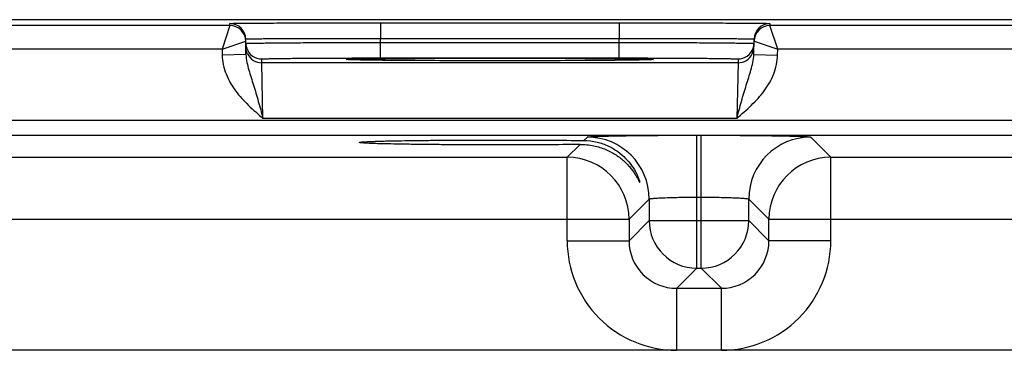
# Model space of a CAD drawing. Header units: inches. Extents: x 0 to 34, y 0 to 22.
# Tile 116 of 133: x 20.874 to 22.116, y 19.331 to 19.748. Entities that reach past the tile are written whole.
import ezdxf

# ---------------------------------------------------------------- set-up
doc = ezdxf.new("R2010")
doc.units = ezdxf.units.IN
doc.header["$LTSCALE"] = 1.87
doc.header["$MEASUREMENT"] = 0
doc.layers.get('0').update_dxf_attribs({"linetype": 'CONTINUOUS'})

msp = doc.modelspace()

# ---------------------------------------------------------------- linework, layer by layer
at = {"color": 7, "linetype": 'Continuous'}
for p, q in [((24.2428, 19.7475), (15.42, 19.7475)), ((21.1394, 19.7403), (20.7652, 19.7403)), ((21.1394, 19.7403), (21.1296, 19.7103)), ((21.1394, 19.7403), (21.1394, 19.7428)), ((21.3293, 19.7436), (21.6303, 19.7436)), ((21.3293, 19.7436), (21.3293, 19.724)), ((21.6303, 19.7436), (21.6303, 19.724)), ((21.8202, 19.7428), (21.8202, 19.7403)), ((22.1944, 19.7403), (21.8202, 19.7403)), ((21.83, 19.7103), (21.8202, 19.7403)), ((21.1296, 19.7103), (21.1594, 19.7207)), ((21.1597, 19.7037), (21.1594, 19.7232)), ((21.3293, 19.724), (21.6303, 19.724)), ((21.3294, 19.719), (21.3293, 19.724)), ((21.3294, 19.719), (21.6302, 19.719)), ((21.3294, 19.6994), (21.3294, 19.719)), ((21.6302, 19.719), (21.6303, 19.724)), ((21.6302, 19.6994), (21.6302, 19.719)), ((21.7999, 19.7037), (21.8002, 19.7232)), ((21.8002, 19.7207), (21.83, 19.7103)), ((21.1296, 19.7103), (20.775, 19.7103)), ((21.1296, 19.7103), (21.1297, 19.7031)), ((21.1597, 19.7037), (21.1297, 19.7031)), ((21.7999, 19.7037), (21.8299, 19.7031)), ((21.8299, 19.7031), (21.83, 19.7103)), ((22.1846, 19.7103), (21.83, 19.7103)), ((21.1796, 19.6934), (21.1795, 19.6981)), ((21.78, 19.6934), (21.1796, 19.6934)), ((21.1811, 19.6234), (21.1796, 19.6934)), ((21.2861, 19.6975), (21.2891, 19.6978)), ((21.2891, 19.6972), (21.2861, 19.6975)), ((21.3006, 19.6969), (21.2891, 19.6972)), ((21.2907, 19.6972), (21.2899, 19.6972)), ((21.2917, 19.6971), (21.2907, 19.6972)), ((21.2935, 19.6971), (21.2917, 19.6971)), ((21.2957, 19.697), (21.2935, 19.6971)), ((21.3002, 19.6969), (21.2957, 19.697)), ((21.3072, 19.6968), (21.3002, 19.6969)), ((21.3179, 19.6966), (21.3072, 19.6968)), ((21.3319, 19.6964), (21.3179, 19.6966)), ((21.3294, 19.6994), (21.6302, 19.6994)), ((21.3467, 19.6963), (21.3319, 19.6964)), ((21.3645, 19.6962), (21.3467, 19.6963)), ((21.3854, 19.696), (21.3645, 19.6962)), ((21.4095, 19.6959), (21.3854, 19.696)), ((21.4367, 19.6959), (21.4095, 19.6959)), ((21.4619, 19.6958), (21.4367, 19.6959)), ((21.4905, 19.6958), (21.4619, 19.6958)), ((21.5201, 19.6959), (21.4905, 19.6958)), ((21.5462, 19.6959), (21.5201, 19.6959)), ((21.5692, 19.696), (21.5462, 19.6959)), ((21.5892, 19.6961), (21.5692, 19.696)), ((21.6094, 19.6963), (21.5892, 19.6961)), ((21.6252, 19.6964), (21.6094, 19.6963)), ((21.6395, 19.6966), (21.6252, 19.6964)), ((21.6506, 19.6967), (21.6395, 19.6966)), ((21.658, 19.6969), (21.6506, 19.6967)), ((21.6629, 19.697), (21.658, 19.6969)), ((21.6704, 19.6972), (21.6591, 19.6969)), ((21.666, 19.6971), (21.6629, 19.697)), ((21.6679, 19.6971), (21.666, 19.6971)), ((21.669, 19.6972), (21.6679, 19.6971)), ((21.6698, 19.6972), (21.669, 19.6972)), ((21.6705, 19.6972), (21.6698, 19.6972)), ((21.6735, 19.6975), (21.6704, 19.6972)), ((21.6705, 19.6978), (21.6735, 19.6975)), ((21.78, 19.6934), (21.7785, 19.6234)), ((21.7801, 19.6981), (21.78, 19.6934)), ((15.6883, 19.6212), (24.0385, 19.6212)), ((21.7785, 19.6234), (21.1811, 19.6234)), ((15.6883, 19.6022), (24.0385, 19.6022)), ((21.728, 19.6021), (21.7336, 19.6021)), ((21.728, 19.4348), (21.728, 19.6021)), ((21.7336, 19.4348), (21.7336, 19.6021)), ((21.5647, 19.5744), (21.5808, 19.5905)), ((21.5858, 19.5955), (21.5901, 19.5998)), ((21.8716, 19.5998), (21.8969, 19.5744)), ((20.8419, 19.5744), (21.5647, 19.5744)), ((21.5647, 19.4694), (21.5647, 19.5744)), ((21.8969, 19.5744), (22.6197, 19.5744)), ((21.8969, 19.4694), (21.8969, 19.5744)), ((21.668, 19.5218), (21.6427, 19.4964)), ((21.668, 19.5218), (21.668, 19.4948)), ((21.728, 19.5242), (21.7336, 19.5242)), ((21.7936, 19.4948), (21.7936, 19.5218)), ((21.7936, 19.5218), (21.819, 19.4964)), ((20.764, 19.4964), (21.6427, 19.4964)), ((21.6427, 19.4964), (21.6427, 19.4694)), ((21.668, 19.4948), (21.6427, 19.4694)), ((21.668, 19.4948), (21.7936, 19.4948)), ((21.7936, 19.4948), (21.819, 19.4694)), ((21.819, 19.4964), (22.6977, 19.4964)), ((21.819, 19.4694), (21.819, 19.4964)), ((21.5647, 19.4694), (21.6427, 19.4694)), ((21.8969, 19.4694), (21.819, 19.4694)), ((21.728, 19.4348), (21.7027, 19.4094)), ((21.728, 19.4348), (21.7336, 19.4348)), ((21.7336, 19.4348), (21.759, 19.4094)), ((21.7027, 19.4094), (21.759, 19.4094)), ((21.7027, 19.3314), (21.7027, 19.4094)), ((21.759, 19.3314), (21.759, 19.4094)), ((23.9156, 19.3314), (15.8054, 19.3314))]:
    msp.add_line(p, q, dxfattribs=at)
for points in [[(21.2899, 19.6972), (21.2892, 19.6972), (21.2889, 19.6973), (21.2887, 19.6973), (21.2885, 19.6973), (21.2884, 19.6973), (21.2883, 19.6973)], [(21.6713, 19.6973), (21.6713, 19.6973), (21.6712, 19.6973), (21.671, 19.6973), (21.6708, 19.6973), (21.6705, 19.6972)]]:
    msp.add_lwpolyline(points, dxfattribs=at)
for centre, radius, start, end in [((21.1394, 19.7228), 0.02, 1.0003, 90.0003), ((21.1394, 19.7203), 0.02, 1.0003, 90.0003), ((21.8202, 19.7228), 0.02, 89.9997, 178.9997), ((21.8202, 19.7203), 0.02, 89.9997, 178.9997), ((21.1394, 19.7203), 0.02, 1.0074, 8.1804), ((21.1796, 19.7181), 0.0201, 181.0528, 198.7479), ((21.78, 19.7181), 0.0201, 341.2521, 358.9472), ((21.8202, 19.7203), 0.02, 171.8201, 178.9927), ((21.1795, 19.7181), 0.02, 198.8014, 270.0007), ((21.1796, 19.7134), 0.02, 206.4231, 270.0003), ((21.78, 19.7134), 0.02, 269.9997, 333.5767), ((21.7801, 19.7181), 0.02, 269.9993, 341.1986), ((21.59, 19.5218), 0.078, 0.0209, 89.9791), ((21.8716, 19.5218), 0.078, 90.0209, 179.9791), ((21.5647, 19.4964), 0.078, 0.0209, 89.9791), ((21.897, 19.4964), 0.078, 90.0209, 179.9791), ((21.728, 19.4948), 0.06, 180.021, 269.979), ((21.7336, 19.4948), 0.06, 270.021, 359.979), ((21.7026, 19.4694), 0.138, 179.9966, 270.0034), ((21.7026, 19.4694), 0.06, 179.9645, 270.0357), ((21.759, 19.4694), 0.138, 269.9966, 0.0034), ((21.759, 19.4694), 0.06, 269.9656, 0.0346)]:
    msp.add_arc(centre, radius, start, end, dxfattribs=at)
for points, knots in [([(21.1394, 19.7428), (21.1394, 19.7428), (21.1395, 19.7428), (21.1396, 19.7429), (21.1399, 19.7429), (21.1403, 19.7429), (21.1409, 19.7429), (21.1418, 19.7429), (21.1432, 19.743), (21.1452, 19.743), (21.1477, 19.7431), (21.1506, 19.7431), (21.154, 19.7431), (21.1578, 19.7432), (21.1636, 19.7432), (21.1719, 19.7433), (21.183, 19.7433), (21.1954, 19.7434), (21.2092, 19.7435), (21.2241, 19.7435), (21.2401, 19.7435), (21.2629, 19.7436), (21.2928, 19.7436), (21.317, 19.7436), (21.3293, 19.7436)], [0, 0, 0, 0, 0.000318, 0.001226, 0.002732, 0.004837, 0.007542, 0.010844, 0.019232, 0.029982, 0.043068, 0.058459, 0.076118, 0.096003, 0.118066, 0.168509, 0.226962, 0.292862, 0.365575, 0.444399, 0.528576, 0.617294, 0.804899, 1, 1, 1, 1]), ([(21.6303, 19.7436), (21.6426, 19.7436), (21.6668, 19.7436), (21.6967, 19.7436), (21.7195, 19.7435), (21.7355, 19.7435), (21.7504, 19.7435), (21.7642, 19.7434), (21.7766, 19.7433), (21.7877, 19.7433), (21.796, 19.7432), (21.8018, 19.7432), (21.8056, 19.7431), (21.809, 19.7431), (21.8119, 19.7431), (21.8144, 19.743), (21.8164, 19.743), (21.8178, 19.7429), (21.8187, 19.7429), (21.8193, 19.7429), (21.8196, 19.7429), (21.82, 19.7429), (21.8201, 19.7428), (21.8202, 19.7428), (21.8202, 19.7428)], [0, 0, 0, 0, 0.195101, 0.382706, 0.471424, 0.555601, 0.634425, 0.707138, 0.773038, 0.831491, 0.881934, 0.903997, 0.923882, 0.941541, 0.956932, 0.970019, 0.980768, 0.989156, 0.992458, 0.995163, 0.997268, 0.998775, 0.999682, 1, 1, 1, 1]), ([(21.1594, 19.7232), (21.1594, 19.7232), (21.1595, 19.7232), (21.1596, 19.7232), (21.1599, 19.7233), (21.1602, 19.7233), (21.1607, 19.7233), (21.1615, 19.7233), (21.1628, 19.7234), (21.1646, 19.7234), (21.1668, 19.7235), (21.1694, 19.7235), (21.1724, 19.7236), (21.1758, 19.7236), (21.1811, 19.7237), (21.1885, 19.7238), (21.1984, 19.7238), (21.2095, 19.7239), (21.2219, 19.7239), (21.2352, 19.724), (21.2495, 19.724), (21.2699, 19.724), (21.2966, 19.724), (21.3183, 19.724), (21.3293, 19.724)], [0, 0, 0, 0, 0.000343, 0.001258, 0.002769, 0.004877, 0.007583, 0.010885, 0.019274, 0.030023, 0.043108, 0.058497, 0.076155, 0.096037, 0.118099, 0.168538, 0.226986, 0.292883, 0.365592, 0.444414, 0.528588, 0.617304, 0.804905, 1, 1, 1, 1]), ([(21.1595, 19.7177), (21.1595, 19.7177), (21.1596, 19.7177), (21.1597, 19.7178), (21.16, 19.7178), (21.1603, 19.7178), (21.1608, 19.7178), (21.1616, 19.7179), (21.1629, 19.7179), (21.1647, 19.718), (21.1669, 19.718), (21.1695, 19.7181), (21.1725, 19.7181), (21.1759, 19.7182), (21.1811, 19.7182), (21.1886, 19.7183), (21.1985, 19.7184), (21.2096, 19.7185), (21.2219, 19.7186), (21.2353, 19.7187), (21.2496, 19.7187), (21.27, 19.7188), (21.2967, 19.7189), (21.3184, 19.719), (21.3294, 19.719)], [0, 0, 0, 0, 0.00033, 0.001241, 0.002749, 0.004856, 0.007562, 0.010864, 0.019252, 0.030002, 0.043087, 0.058478, 0.076136, 0.09602, 0.118081, 0.168521, 0.226971, 0.292867, 0.365577, 0.444399, 0.528574, 0.617291, 0.804896, 1, 1, 1, 1]), ([(21.6302, 19.719), (21.6412, 19.719), (21.6629, 19.7189), (21.6896, 19.7188), (21.71, 19.7187), (21.7243, 19.7187), (21.7376, 19.7186), (21.75, 19.7185), (21.7611, 19.7184), (21.771, 19.7183), (21.7785, 19.7182), (21.7837, 19.7182), (21.7871, 19.7181), (21.7901, 19.7181), (21.7927, 19.718), (21.7949, 19.718), (21.7967, 19.7179), (21.798, 19.7179), (21.7988, 19.7178), (21.7993, 19.7178), (21.7996, 19.7178), (21.7999, 19.7178), (21.8, 19.7177), (21.8001, 19.7177), (21.8001, 19.7177)], [0, 0, 0, 0, 0.195104, 0.382709, 0.471426, 0.555601, 0.634423, 0.707132, 0.773029, 0.831478, 0.881918, 0.90398, 0.923864, 0.941522, 0.956912, 0.969998, 0.980748, 0.989136, 0.992438, 0.995144, 0.997251, 0.998759, 0.99967, 1, 1, 1, 1]), ([(21.6303, 19.724), (21.6413, 19.724), (21.663, 19.724), (21.6897, 19.724), (21.7101, 19.724), (21.7244, 19.724), (21.7377, 19.7239), (21.7501, 19.7239), (21.7612, 19.7238), (21.7711, 19.7238), (21.7785, 19.7237), (21.7838, 19.7236), (21.7872, 19.7236), (21.7902, 19.7235), (21.7928, 19.7235), (21.795, 19.7234), (21.7968, 19.7234), (21.7981, 19.7233), (21.7989, 19.7233), (21.7994, 19.7233), (21.7997, 19.7233), (21.8, 19.7232), (21.8001, 19.7232), (21.8002, 19.7232), (21.8002, 19.7232)], [0, 0, 0, 0, 0.195095, 0.382696, 0.471411, 0.555586, 0.634408, 0.707117, 0.773013, 0.831462, 0.881901, 0.903962, 0.923845, 0.941503, 0.956892, 0.969977, 0.980726, 0.989114, 0.992417, 0.995123, 0.997231, 0.998742, 0.999657, 1, 1, 1, 1]), ([(21.1297, 19.7031), (21.1298, 19.6991), (21.1308, 19.6909), (21.1355, 19.6752), (21.1459, 19.6574), (21.1626, 19.6394), (21.175, 19.6287), (21.1811, 19.6234)], [0, 0, 0, 0, 0.125018, 0.250068, 0.499708, 0.749755, 1, 1, 1, 1]), ([(21.1597, 19.7037), (21.1598, 19.7003), (21.1607, 19.6937), (21.1632, 19.6842), (21.1661, 19.6747), (21.1703, 19.6616), (21.1754, 19.6445), (21.1792, 19.6305), (21.1811, 19.6234)], [0, 0, 0, 0, 0.120104, 0.238268, 0.357052, 0.478569, 0.733305, 1, 1, 1, 1]), ([(21.7785, 19.6234), (21.7804, 19.6305), (21.7842, 19.6445), (21.7893, 19.6616), (21.7935, 19.6747), (21.7964, 19.6842), (21.7989, 19.6937), (21.7998, 19.7003), (21.7999, 19.7037)], [0, 0, 0, 0, 0.266695, 0.521431, 0.642948, 0.761732, 0.879896, 1, 1, 1, 1]), ([(21.7785, 19.6234), (21.7846, 19.6287), (21.797, 19.6394), (21.8137, 19.6574), (21.8241, 19.6752), (21.8288, 19.6909), (21.8298, 19.6991), (21.8299, 19.7031)], [0, 0, 0, 0, 0.250256, 0.500306, 0.74994, 0.874987, 1, 1, 1, 1]), ([(21.1795, 19.6981), (21.1795, 19.6981), (21.1796, 19.6981), (21.1797, 19.6981), (21.1799, 19.6982), (21.1804, 19.6982), (21.1812, 19.6983), (21.1825, 19.6983), (21.1841, 19.6984), (21.186, 19.6984), (21.1883, 19.6985), (21.1921, 19.6986), (21.1976, 19.6987), (21.2051, 19.6988), (21.2139, 19.6989), (21.2237, 19.699), (21.2346, 19.6991), (21.2464, 19.6992), (21.259, 19.6992), (21.277, 19.6993), (21.3005, 19.6994), (21.3197, 19.6994), (21.3294, 19.6994)], [0, 0, 0, 0, 0.000367, 0.001291, 0.002806, 0.004918, 0.010931, 0.019321, 0.030071, 0.043156, 0.058545, 0.076201, 0.118142, 0.168576, 0.22702, 0.29291, 0.365614, 0.444431, 0.5286, 0.617312, 0.804907, 1, 1, 1, 1]), ([(21.2891, 19.6978), (21.2921, 19.698), (21.2998, 19.6982), (21.314, 19.6984), (21.3332, 19.6986), (21.3568, 19.6988), (21.3842, 19.699), (21.4256, 19.6992), (21.4798, 19.6992), (21.534, 19.6992), (21.5754, 19.699), (21.6028, 19.6988), (21.6264, 19.6986), (21.6456, 19.6984), (21.6598, 19.6982), (21.6675, 19.698), (21.6705, 19.6978)], [0, 0, 0, 0, 0.0232, 0.0608, 0.111657, 0.174242, 0.246665, 0.326737, 0.500006, 0.673274, 0.753345, 0.825766, 0.88835, 0.939205, 0.976802, 1, 1, 1, 1]), ([(21.6591, 19.6969), (21.6494, 19.6967), (21.6256, 19.6964), (21.5847, 19.6961), (21.5346, 19.6959), (21.4799, 19.6958), (21.4251, 19.6959), (21.375, 19.6961), (21.3341, 19.6964), (21.3103, 19.6967), (21.3006, 19.6969)], [0, 0, 0, 0, 0.081295, 0.198871, 0.342544, 0.499869, 0.657212, 0.800938, 0.918598, 1, 1, 1, 1]), ([(21.6302, 19.6994), (21.6399, 19.6994), (21.6591, 19.6994), (21.6826, 19.6993), (21.7006, 19.6992), (21.7132, 19.6992), (21.725, 19.6991), (21.7359, 19.699), (21.7457, 19.6989), (21.7545, 19.6988), (21.762, 19.6987), (21.7675, 19.6986), (21.7712, 19.6985), (21.7736, 19.6984), (21.7755, 19.6984), (21.7771, 19.6983), (21.7784, 19.6983), (21.7792, 19.6982), (21.7797, 19.6982), (21.7799, 19.6981), (21.78, 19.6981), (21.7801, 19.6981), (21.7801, 19.6981)], [0, 0, 0, 0, 0.195093, 0.382688, 0.4714, 0.555569, 0.634386, 0.70709, 0.77298, 0.831424, 0.881858, 0.923799, 0.941455, 0.956844, 0.969929, 0.980679, 0.989069, 0.995082, 0.997194, 0.998709, 0.999633, 1, 1, 1, 1]), ([(21.5901, 19.5998), (21.5901, 19.5998), (21.5904, 19.5999), (21.591, 19.6), (21.592, 19.6001), (21.5932, 19.6002), (21.5948, 19.6004), (21.5975, 19.6005), (21.6016, 19.6007), (21.6075, 19.6009), (21.6145, 19.6011), (21.6225, 19.6013), (21.6316, 19.6015), (21.6416, 19.6016), (21.6564, 19.6018), (21.6764, 19.602), (21.7017, 19.6021), (21.7191, 19.6021), (21.728, 19.6021)], [0, 0, 0, 0, 0.002193, 0.006647, 0.013412, 0.022485, 0.033853, 0.04749, 0.081447, 0.124043, 0.174882, 0.233486, 0.299305, 0.371722, 0.450054, 0.621468, 0.80711, 1, 1, 1, 1]), ([(21.7336, 19.6021), (21.7425, 19.6021), (21.7599, 19.6021), (21.7852, 19.602), (21.8052, 19.6018), (21.82, 19.6016), (21.83, 19.6015), (21.8391, 19.6013), (21.8471, 19.6011), (21.8541, 19.6009), (21.86, 19.6007), (21.8641, 19.6005), (21.8668, 19.6004), (21.8684, 19.6002), (21.8696, 19.6001), (21.8706, 19.6), (21.8712, 19.5999), (21.8715, 19.5998), (21.8716, 19.5998)], [0, 0, 0, 0, 0.19289, 0.378532, 0.549946, 0.628278, 0.700695, 0.766514, 0.825118, 0.875957, 0.918553, 0.95251, 0.966147, 0.977515, 0.986588, 0.993353, 0.997807, 1, 1, 1, 1]), ([(21.3026, 19.593), (21.3026, 19.5931), (21.3028, 19.5932), (21.3031, 19.5933), (21.3036, 19.5934), (21.3044, 19.5935), (21.3053, 19.5936), (21.307, 19.5937), (21.3096, 19.5939), (21.3133, 19.5941), (21.3179, 19.5943), (21.3232, 19.5945), (21.3292, 19.5947), (21.336, 19.5949), (21.3464, 19.5951), (21.3609, 19.5954), (21.3799, 19.5956), (21.4009, 19.5958), (21.4233, 19.596), (21.4468, 19.5961), (21.471, 19.5961), (21.5031, 19.5961), (21.5414, 19.596), (21.5715, 19.5957), (21.5858, 19.5955)], [0, 0, 0, 0, 0.000527, 0.001708, 0.003612, 0.006247, 0.009612, 0.013706, 0.02406, 0.037276, 0.053316, 0.072106, 0.09354, 0.117502, 0.143877, 0.203414, 0.271045, 0.345417, 0.425153, 0.50873, 0.594532, 0.680934, 0.848958, 1, 1, 1, 1]), ([(21.5808, 19.5905), (21.5665, 19.5903), (21.5365, 19.5901), (21.4985, 19.59), (21.4668, 19.59), (21.4431, 19.59), (21.4201, 19.5901), (21.3982, 19.5903), (21.3778, 19.5905), (21.3593, 19.5908), (21.3452, 19.591), (21.3351, 19.5913), (21.3285, 19.5914), (21.3226, 19.5916), (21.3175, 19.5918), (21.3131, 19.592), (21.3094, 19.5922), (21.3069, 19.5924), (21.3053, 19.5925), (21.3043, 19.5926), (21.3036, 19.5927), (21.3031, 19.5928), (21.3028, 19.5929), (21.3026, 19.593), (21.3026, 19.593)], [0, 0, 0, 0, 0.153931, 0.323259, 0.409812, 0.495497, 0.578742, 0.657983, 0.731767, 0.798767, 0.857675, 0.883759, 0.90745, 0.928637, 0.947208, 0.963061, 0.976127, 0.986373, 0.990428, 0.993765, 0.996382, 0.998278, 0.999463, 1, 1, 1, 1]), ([(21.5808, 19.5905), (21.5866, 19.5906), (21.5978, 19.5895), (21.6131, 19.5847), (21.6242, 19.5789), (21.6317, 19.5735), (21.6367, 19.5693), (21.6411, 19.5649), (21.6449, 19.5605), (21.6481, 19.5562), (21.6505, 19.5526), (21.6521, 19.55), (21.6531, 19.5482), (21.654, 19.5466), (21.6546, 19.5454), (21.655, 19.5446), (21.6553, 19.5441), (21.6555, 19.5437), (21.6557, 19.5433), (21.6559, 19.5431), (21.656, 19.543), (21.6561, 19.543), (21.6561, 19.5431), (21.6561, 19.5431)], [0, 0, 0, 0, 0.185644, 0.354785, 0.509185, 0.581463, 0.650539, 0.716309, 0.778465, 0.836445, 0.889279, 0.913273, 0.935257, 0.954818, 0.971455, 0.978498, 0.984587, 0.989645, 0.99361, 0.996429, 0.998081, 0.998798, 1, 1, 1, 1]), ([(21.5858, 19.5955), (21.5913, 19.5955), (21.6019, 19.5941), (21.6164, 19.5891), (21.6285, 19.582), (21.6383, 19.5735), (21.6448, 19.5658), (21.6489, 19.5596), (21.6514, 19.5552), (21.6534, 19.5511), (21.6546, 19.548), (21.6554, 19.5459), (21.6558, 19.5446), (21.656, 19.5438), (21.6561, 19.5433), (21.6561, 19.5431)], [0, 0, 0, 0, 0.177019, 0.338582, 0.487018, 0.624165, 0.750199, 0.808455, 0.862716, 0.911749, 0.953416, 0.970474, 0.984301, 0.99431, 1, 1, 1, 1]), ([(21.668, 19.5218), (21.6681, 19.5218), (21.6682, 19.5219), (21.6686, 19.5221), (21.6695, 19.5223), (21.671, 19.5225), (21.6731, 19.5227), (21.6756, 19.5229), (21.6786, 19.5231), (21.6822, 19.5233), (21.6877, 19.5235), (21.6954, 19.5238), (21.7056, 19.524), (21.7166, 19.5241), (21.7242, 19.5242), (21.728, 19.5242)], [0, 0, 0, 0, 0.0028, 0.007571, 0.023736, 0.048901, 0.082926, 0.125528, 0.176326, 0.234855, 0.300572, 0.451055, 0.622156, 0.807459, 1, 1, 1, 1]), ([(21.7336, 19.5242), (21.7375, 19.5242), (21.745, 19.5241), (21.756, 19.524), (21.7662, 19.5238), (21.774, 19.5235), (21.7795, 19.5233), (21.783, 19.5231), (21.786, 19.5229), (21.7885, 19.5227), (21.7906, 19.5225), (21.7921, 19.5223), (21.793, 19.5221), (21.7934, 19.5219), (21.7936, 19.5218), (21.7936, 19.5218)], [0, 0, 0, 0, 0.192541, 0.377844, 0.548945, 0.699428, 0.765145, 0.823674, 0.874472, 0.917074, 0.951099, 0.976264, 0.992429, 0.9972, 1, 1, 1, 1])]:
    msp.add_open_spline(points, degree=3, knots=knots, dxfattribs=at)
for points in [[(21.1616, 19.7045), (21.1603, 19.7071), (21.1596, 19.7101), (21.1596, 19.713)], [(21.7979, 19.7045), (21.7993, 19.7071), (21.8, 19.7101), (21.8, 19.713)]]:
    msp.add_open_spline(points, degree=3, dxfattribs=at)

doc.saveas('drawing.dxf')
